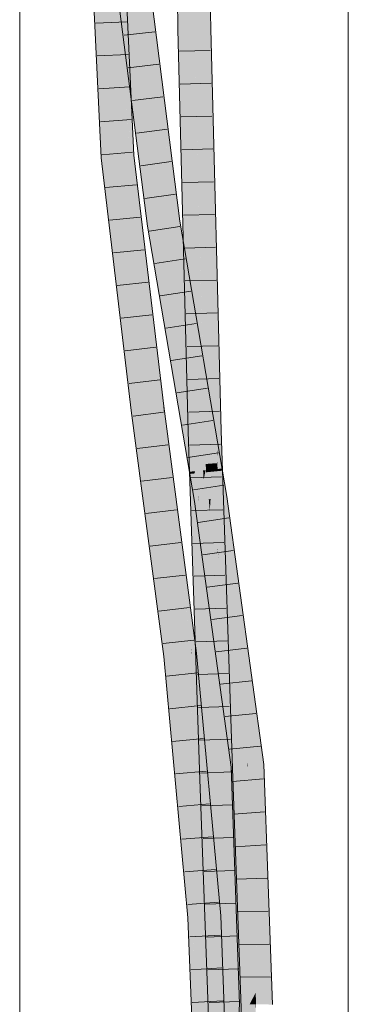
# Model space of a CAD drawing. Extents: x -620 to 300, y 62 to 1112.
# Tile 179 of 256: x 159.18 to 161.68, y 789.97 to 797.47. Entities that reach past the tile are written whole.
import ezdxf

# ---------------------------------------------------------------- set-up
doc = ezdxf.new("R2010")
doc.units = 0
doc.layers.get('0').update_dxf_attribs({"lineweight": 13})
doc.layers.add('E_Detail_Linie_Text_Bem', color=7, linetype='Continuous', lineweight=13)
for name, color, linetype, lineweight, true_color in [('E_Leerrohr 25-A06G9SFR8I', 7, 'Continuous', 9, 0xff8000), ('E_Leerrohr 25-Shading', 7, 'Continuous', 9, 0xff8000), ('E_Leerrohr 32-A06G9SFT8I', 7, 'Continuous', 9, 0x00b300), ('E_Leerrohr 32-Shading', 7, 'Continuous', 9, 0x00b300)]:
    doc.layers.add(name, color=color, linetype=linetype, lineweight=lineweight, true_color=true_color)

# ---------------------------------------------------------------- blocks, each defined once
blk = doc.blocks.new('Shading-A06G9S0W8I', base_point=(238.8995, 753.6569))
at = {"layer": 'E_Leerrohr 25-Shading', "color": 43, "true_color": 0xd7ab7f}
for points in [[(160.3872, 797.3985), (160.4238, 797.3994), (160.3754, 798.2766), (160.412, 798.2763)], [(160.5913, 798.2481), (160.5888, 798.2748), (160.6005, 797.4034)], [(160.6315, 797.8223), (160.5913, 798.2481), (160.6371, 797.4043), (160.6005, 797.4034)], [(160.3872, 797.3985), (160.3969, 797.0246), (160.4238, 797.3994), (160.4787, 795.2737)], [(160.6371, 797.4043), (160.6005, 797.4034), (160.6914, 795.2227), (160.6081, 797.1105)], [(160.6371, 797.4043), (160.6914, 795.2227), (160.6917, 795.2943)], [(160.6177, 796.8929), (160.6081, 797.1105), (160.6797, 794.3395)], [(160.3969, 797.0246), (160.4664, 794.3333), (160.4787, 795.2737), (160.503, 794.3344)], [(160.685, 794.3397), (160.6819, 795.4378), (160.6797, 794.3395), (160.6177, 796.8929)], [(160.6914, 795.2227), (160.6819, 795.4378), (160.6882, 794.3398), (160.685, 794.3397)], [(160.6914, 795.2227), (160.6965, 795.1073), (160.6917, 795.2943)], [(160.7163, 794.3406), (160.6965, 795.1073), (160.6882, 794.3398), (160.6914, 795.2227)], [(160.4664, 794.3333), (160.5431, 793.1327), (160.503, 794.3344)], [(160.4664, 794.3333), (160.5547, 791.6856), (160.5431, 793.1327), (160.5772, 791.6864)], [(160.685, 794.3397), (160.6797, 794.3395), (160.6866, 794.202)], [(160.6866, 794.202), (160.6797, 794.3395), (160.6879, 794.0952)], [(160.6866, 794.202), (160.689, 794.1953), (160.685, 794.3397), (160.6882, 794.3398)], [(160.689, 794.1953), (160.7244, 794.0972), (160.6882, 794.3398), (160.7163, 794.3406)], [(160.689, 794.1953), (160.6866, 794.202), (160.6893, 794.1486)], [(160.6879, 794.0952), (160.6898, 794.0442), (160.6866, 794.202), (160.6893, 794.1486)], [(160.6893, 794.1486), (160.6919, 794.0958), (160.689, 794.1953), (160.7241, 794.0981)], [(160.6893, 794.1486), (160.6895, 794.0956), (160.6919, 794.0958)], [(160.6898, 794.0442), (160.6879, 794.0952), (160.6899, 794.0342)], [(160.6895, 794.0956), (160.7534, 792.8679), (160.6919, 794.0958)], [(160.6895, 794.0956), (160.6898, 794.0442), (160.7534, 792.8679), (160.7811, 791.6935)], [(160.6919, 794.0958), (160.7534, 792.8679), (160.7241, 794.0981), (160.7244, 794.0972)], [(160.7534, 792.8679), (160.7894, 792.1492), (160.7244, 794.0972)], [(160.768, 791.6931), (160.7811, 791.6935), (160.6899, 794.0342), (160.6898, 794.0442)], [(160.5772, 791.6864), (160.5913, 791.6869), (160.5431, 793.1327)], [(160.7894, 792.1492), (160.7534, 792.8679), (160.8001, 791.6942), (160.7811, 791.6935)], [(160.8001, 791.6942), (160.8046, 791.6943), (160.7894, 792.1492)], [(160.5547, 791.6856), (160.6315, 789.5954), (160.5772, 791.6864)], [(160.6315, 789.5954), (160.5913, 791.6869), (160.5772, 791.6864)], [(160.5913, 791.6869), (160.6577, 789.3174), (160.6081, 791.2304)], [(160.5913, 791.6869), (160.6315, 789.5954), (160.6577, 789.3174), (160.6417, 789.3168)], [(160.7811, 791.6935), (160.768, 791.6931), (160.8128, 790.4728)], [(160.8001, 791.6942), (160.7811, 791.6935), (160.855, 789.3243), (160.8128, 790.4728)], [(160.8616, 789.3246), (160.8915, 789.3256), (160.8001, 791.6942), (160.8046, 791.6943)], [(160.8001, 791.6942), (160.855, 789.3243), (160.8616, 789.3246)], [(160.6577, 789.3174), (160.6783, 789.3181), (160.6081, 791.2304)]]:
    blk.add_solid(points, dxfattribs=at)
at = {"layer": 'E_Leerrohr 25-Shading', "color": 31, "true_color": 0xfabd7f}
for points in [[(160.4238, 797.3994), (160.5121, 797.4014), (160.412, 798.2763), (160.5004, 798.2756)], [(160.5065, 797.8228), (160.5121, 797.4014), (160.5888, 798.2748), (160.6005, 797.4034)], [(160.503, 794.3344), (160.5913, 794.3369), (160.4238, 797.3994), (160.5121, 797.4014)], [(160.5121, 797.4014), (160.5715, 795.1057), (160.6005, 797.4034), (160.6081, 797.1105)], [(160.5715, 795.1057), (160.5913, 794.3369), (160.6081, 797.1105), (160.6797, 794.3395)], [(160.503, 794.3344), (160.5431, 793.1327), (160.5313, 794.3352)], [(160.5431, 793.1327), (160.5913, 794.3369), (160.5313, 794.3352)], [(160.5431, 793.1327), (160.5913, 791.6869), (160.5913, 794.3369), (160.6797, 791.6899)], [(160.5913, 794.3369), (160.5996, 794.0886), (160.6797, 794.3395), (160.6879, 794.0952)], [(160.6856, 794.095), (160.5996, 794.0886), (160.6871, 794.0339), (160.6017, 794.0253)], [(160.6899, 794.0342), (160.6879, 794.0952), (160.6871, 794.0339), (160.6856, 794.095)], [(160.6871, 794.0339), (160.6017, 794.0253), (160.744, 791.6922), (160.6797, 791.6899)], [(160.6899, 794.0342), (160.6871, 794.0339), (160.768, 791.6931), (160.744, 791.6922)], [(160.5913, 791.6869), (160.6081, 791.2304), (160.6032, 791.6873)], [(160.6081, 791.2304), (160.6797, 791.6899), (160.6032, 791.6873)], [(160.6081, 791.2304), (160.6783, 789.3181), (160.6797, 791.6899), (160.7666, 789.3212)], [(160.744, 791.6922), (160.6797, 791.6899), (160.7617, 790.9396)], [(160.7617, 790.9396), (160.6797, 791.6899), (160.7999, 789.3224), (160.7666, 789.3212)], [(160.768, 791.6931), (160.744, 791.6922), (160.8058, 790.537), (160.7617, 790.9396)], [(160.8128, 790.4728), (160.768, 791.6931), (160.8058, 790.537)], [(160.8251, 789.3233), (160.8152, 790.2481), (160.7617, 790.9396), (160.8058, 790.537)], [(160.8251, 789.3233), (160.7617, 790.9396), (160.7999, 789.3224)], [(160.8152, 790.2481), (160.8128, 790.4728), (160.8058, 790.537)], [(160.8523, 789.397), (160.8128, 790.4728), (160.8454, 789.324), (160.8152, 790.2481)], [(160.8152, 790.2481), (160.8251, 789.3233), (160.8454, 789.324)]]:
    blk.add_solid(points, dxfattribs=at)
at = {"layer": 'E_Leerrohr 32-Shading', "color": 83, "true_color": 0x7fbd7f}
for points in [[(159.7796, 797.7096), (159.7201, 798.2016), (159.8132, 796.9869), (159.7478, 797.6048)], [(159.9926, 797.3254), (159.9693, 798.2196), (159.9618, 797.6799), (159.9596, 798.206)], [(160.012, 797.1013), (160.0045, 797.4634), (159.9926, 797.3254), (159.9693, 798.2196)], [(160.1162, 797.8979), (160.1951, 797.2779), (160.1394, 797.9001)], [(160.1804, 797.6835), (160.1526, 797.9015), (160.3345, 796.2017), (160.179, 797.5141)], [(159.9725, 797.6273), (159.9038, 797.8771), (160.1048, 796.5886), (159.9801, 797.2775)], [(159.9622, 797.5859), (160.0156, 796.4386), (159.9618, 797.6799), (159.9848, 797.4143)], [(160.1585, 797.6875), (160.1951, 797.2779), (160.179, 797.5141)], [(160.3776, 795.9346), (160.1804, 797.6835), (160.3664, 795.9329), (160.3345, 796.2018)], [(160.1804, 797.6835), (160.3776, 795.9346), (160.2097, 797.4534)], [(159.7478, 797.6048), (159.803, 796.42), (159.8132, 796.9869), (159.8394, 796.423)], [(160.179, 797.5141), (160.1951, 797.2779), (160.3345, 796.2017), (160.3452, 796.0998)], [(160.0478, 796.5326), (160.0045, 797.4634), (160.0181, 796.8082)], [(160.2097, 797.4534), (160.2162, 797.3947), (160.4026, 795.9383), (160.3802, 795.9349)], [(160.0156, 796.4386), (160.0156, 796.4379), (159.9848, 797.4143), (159.9926, 797.3254)], [(160.2162, 797.3947), (160.3776, 795.9346), (160.3802, 795.9349)], [(160.0257, 796.4388), (160.012, 797.1013), (160.0156, 796.4379), (159.9926, 797.3254)], [(160.012, 797.1014), (159.9801, 797.2775), (160.0322, 796.8688)], [(160.1614, 795.9022), (160.1048, 796.5886), (160.0322, 796.8688), (160.012, 797.1014)], [(160.1614, 795.9022), (160.0322, 796.8688), (160.1314, 796.0895)], [(160.0257, 796.4388), (160.0521, 796.441), (160.0181, 796.8082), (160.0478, 796.5326)], [(160.1048, 796.5886), (160.1614, 795.9022), (160.1916, 795.9067)], [(159.803, 796.42), (159.8339, 796.1616), (159.8394, 796.423), (159.9557, 795.4513)], [(160.0156, 796.4379), (160.0487, 796.1611), (160.0257, 796.4388)], [(160.0257, 796.4388), (160.0385, 796.2845), (160.0521, 796.441), (160.0491, 796.1937)], [(160.2522, 794.5247), (160.0521, 796.441), (160.2446, 794.5237), (160.0491, 796.1937)], [(160.0521, 796.441), (160.2522, 794.5247), (160.1238, 795.8417)], [(160.0385, 796.2845), (160.0487, 796.1611), (160.0491, 796.1937)], [(159.9557, 795.4513), (159.8339, 796.1616), (159.9882, 795.1797), (159.8998, 795.6105)], [(160.0491, 796.1937), (160.0487, 796.1611), (160.2446, 794.5237)], [(160.3345, 796.2018), (160.3452, 796.0998), (160.3664, 795.9329)], [(160.1314, 796.0895), (160.1554, 795.9013), (160.1614, 795.9022)], [(160.3664, 795.9329), (160.4502, 795.4412), (160.3776, 795.9346)], [(160.3776, 795.9346), (160.4502, 795.4412), (160.3802, 795.9349), (160.4437, 795.5086)], [(160.4437, 795.5086), (160.4026, 795.9383), (160.3802, 795.9349)], [(160.4289, 795.784), (160.4026, 795.9383), (160.4337, 795.7345)], [(160.4787, 795.2737), (160.4337, 795.7345), (160.4437, 795.5086), (160.4026, 795.9383)], [(160.1554, 795.9013), (160.3167, 795.1724), (160.1614, 795.9022)], [(160.3167, 795.1724), (160.1554, 795.9013), (160.4656, 794.2985), (160.237, 795.4219)], [(160.3167, 795.1724), (160.1916, 795.9067), (160.1614, 795.9022)], [(160.1238, 795.8417), (160.2522, 794.5247), (160.245, 794.8287), (160.2763, 794.5277)], [(160.5821, 794.7631), (160.6315, 794.595), (160.4337, 795.7345), (160.4289, 795.784)], [(160.4787, 795.2737), (160.5821, 794.7631), (160.4337, 795.7345)], [(159.8998, 795.6105), (160.0329, 794.4971), (159.9882, 795.1797), (160.0692, 794.5016)], [(160.4437, 795.5086), (160.4502, 795.4412), (160.4787, 795.2737)], [(160.4656, 794.2985), (160.237, 795.4219), (160.5108, 794.033), (160.2658, 795.2531)], [(160.5108, 794.033), (160.2658, 795.2531), (160.4742, 794.0295)], [(160.5821, 794.7631), (160.4787, 795.2737), (160.5431, 794.8958)], [(160.5431, 794.8958), (160.6081, 794.5143), (160.5821, 794.7631), (160.6331, 794.4293)], [(160.2763, 794.5277), (160.281, 794.5283), (160.245, 794.8287)], [(160.6965, 794.2134), (160.6315, 794.595), (160.6331, 794.4293), (160.5821, 794.7631)], [(160.2446, 794.5237), (160.2869, 794.2036), (160.2522, 794.5247)], [(160.2522, 794.5247), (160.2869, 794.2036), (160.2763, 794.5277), (160.2819, 794.4794)], [(160.2819, 794.4794), (160.281, 794.5283), (160.2763, 794.5277)], [(160.281, 794.5283), (160.2819, 794.4794), (160.4929, 792.6447), (160.4873, 792.6869)], [(160.2854, 794.4949), (160.281, 794.5283), (160.5007, 792.6455), (160.4929, 792.6447)], [(160.6331, 794.4293), (160.6081, 794.5143), (160.6909, 794.0505), (160.6872, 794.0501)], [(160.0329, 794.4971), (160.0732, 794.1926), (160.0692, 794.5016), (160.2533, 793.1085)], [(160.4598, 792.9263), (160.2819, 794.4794), (160.4699, 792.8187), (160.2869, 794.2036)], [(160.3048, 794.3284), (160.5052, 792.8305), (160.2854, 794.4949)], [(160.7234, 794.0536), (160.6331, 794.4293), (160.6909, 794.0505)], [(160.6331, 794.4293), (160.7244, 794.0495), (160.6965, 794.2134)], [(160.3048, 794.3284), (160.5025, 792.6457), (160.5052, 792.8305), (160.5196, 792.6476)], [(160.5007, 792.6455), (160.5025, 792.6457), (160.3048, 794.3284)], [(160.2533, 793.1085), (160.0732, 794.1926), (160.282, 792.6211), (160.2741, 792.6718)], [(160.7244, 794.0377), (160.7244, 794.0495), (160.6909, 794.0505), (160.7234, 794.0536)], [(160.5135, 794.0165), (160.5108, 794.033), (160.4771, 794.0128), (160.4742, 794.0295)], [(160.5129, 793.8027), (160.5473, 793.808), (160.4771, 794.0128), (160.5135, 794.0165)], [(160.5136, 794.0165), (160.5108, 794.033), (160.5135, 794.0165)], [(160.5431, 793.8434), (160.5136, 794.0165), (160.5473, 793.808), (160.5135, 794.0165)], [(160.6909, 794.0505), (160.6872, 794.0501), (160.6933, 794.0345), (160.6899, 794.0342)], [(160.6899, 794.0342), (160.7238, 793.8353), (160.6933, 794.0345)], [(160.7244, 794.0377), (160.6909, 794.0505), (160.6933, 794.0345)], [(160.7238, 793.8353), (160.7244, 794.0377), (160.6933, 794.0345)], [(160.7496, 793.8392), (160.7258, 794.0378), (160.7238, 793.8353), (160.7244, 794.0377)], [(160.7244, 794.0495), (160.7258, 794.0378), (160.7264, 794.0379)], [(160.7258, 794.0378), (160.7244, 794.0495), (160.7244, 794.0377)], [(160.7258, 794.0378), (160.7496, 793.8392), (160.7264, 794.0379), (160.76, 793.8409)], [(160.5473, 793.808), (160.5491, 793.8082), (160.5431, 793.8434)], [(160.7496, 793.8392), (160.7238, 793.8353), (160.8128, 793.1913)], [(160.76, 793.8409), (160.7496, 793.8392), (160.8778, 792.7212), (160.8128, 793.1913)], [(160.76, 793.8409), (160.8778, 792.7212), (160.7894, 793.6278)], [(160.5129, 793.8027), (160.6315, 792.9456), (160.5473, 793.808)], [(160.6315, 792.9456), (160.5491, 793.8082), (160.5473, 793.808)], [(160.5491, 793.8082), (160.6315, 792.9456), (160.6081, 793.3817), (160.6965, 792.4758)], [(160.7894, 793.6278), (160.8778, 792.7212), (161.0394, 791.8193), (160.951, 792.1916)], [(160.6302, 793.1921), (160.6081, 793.3817), (160.6161, 793.2994)], [(160.6081, 793.3817), (160.6302, 793.1921), (160.7266, 792.5251), (160.7404, 792.3558)], [(160.7244, 792.2739), (160.6161, 793.2994), (160.6965, 792.4758)], [(160.7244, 792.2739), (160.7504, 792.1646), (160.6161, 793.2994), (160.6302, 793.1921)], [(160.6302, 793.1921), (160.7504, 792.1646), (160.7404, 792.3558), (160.7591, 792.128)], [(160.2533, 793.1085), (160.282, 792.6211), (160.3172, 792.6251)], [(160.4873, 792.6869), (160.4598, 792.9263), (160.4699, 792.8187)], [(160.5052, 792.8305), (160.5196, 792.6476), (160.5204, 792.7159), (160.5259, 792.6483)], [(160.5259, 792.6483), (160.5293, 792.6487), (160.5204, 792.7159)], [(160.2741, 792.6718), (160.2808, 792.621), (160.282, 792.6211)], [(160.5007, 792.6455), (160.4929, 792.6447), (160.5485, 792.0654), (160.5431, 792.0998)], [(160.5025, 792.6457), (160.5007, 792.6455), (160.5538, 792.0316), (160.5485, 792.0654)], [(160.5196, 792.6476), (160.5025, 792.6457), (160.5572, 792.0103), (160.5538, 792.0316)], [(160.5572, 792.0103), (160.5259, 792.6483), (160.5196, 792.6476)], [(160.5392, 792.4362), (160.5293, 792.6487), (160.5259, 792.6483)], [(160.5572, 792.0103), (160.5602, 791.9914), (160.5259, 792.6483), (160.5392, 792.4362)], [(160.6315, 791.5397), (160.5293, 792.6487), (160.5717, 791.9182), (160.5392, 792.4362)], [(160.282, 792.6211), (160.2808, 792.621), (160.4806, 790.6316), (160.3545, 791.8219)], [(160.3172, 792.6251), (160.282, 792.6211), (160.4386, 791.1792)], [(160.282, 792.6211), (160.4806, 790.6316), (160.4979, 790.6328)], [(160.4049, 791.6739), (160.3172, 792.6251), (160.3882, 791.7797)], [(160.7266, 792.5251), (160.7591, 792.128), (160.7446, 792.3951), (160.7722, 792.073)], [(160.5392, 792.4362), (160.5602, 791.9914), (160.5717, 791.9182)], [(160.7722, 792.073), (160.8128, 791.9019), (160.7446, 792.3951)], [(160.7956, 791.7781), (160.7504, 792.1646), (160.7894, 791.8041), (160.7244, 792.2739)], [(160.951, 792.1916), (161.0056, 791.7969), (161.0394, 791.8193), (161.042, 791.8002)], [(160.7956, 791.7781), (160.7974, 791.7782), (160.7504, 792.1646), (160.7722, 792.073)], [(160.5431, 792.0998), (160.5676, 791.8337), (160.5485, 792.0654)], [(160.5538, 792.0316), (160.5485, 792.0654), (160.564, 791.9095), (160.5676, 791.8337)], [(160.5602, 791.9914), (160.5538, 792.0316), (160.564, 791.9095)], [(160.7974, 791.7782), (160.8295, 791.7811), (160.7722, 792.073), (160.8128, 791.9019)], [(160.5717, 791.9182), (160.5602, 791.9914), (160.5756, 791.8563)], [(160.5971, 791.5138), (160.5602, 791.9914), (160.564, 791.9095)], [(160.5602, 791.9914), (160.5971, 791.5138), (160.5756, 791.8563)], [(160.564, 791.9095), (160.5676, 791.8337), (160.5971, 791.5138)], [(160.6965, 790.8345), (160.6315, 791.5397), (160.5756, 791.8563), (160.5717, 791.9182)], [(160.4806, 790.6316), (160.3545, 791.8219), (160.4749, 790.6312), (160.384, 791.5013)], [(160.6965, 790.8345), (160.5756, 791.8563), (160.6815, 790.9294)], [(160.5971, 791.5138), (160.6424, 791.1769), (160.5756, 791.8563), (160.6815, 790.9294)], [(160.7894, 791.8041), (160.793, 791.7778), (160.7956, 791.7781)], [(160.4699, 790.9689), (160.4049, 791.6739), (160.4386, 791.1792), (160.3882, 791.7797)], [(160.7956, 791.7781), (160.793, 791.7778), (160.7998, 791.7097), (160.8027, 791.6238)], [(160.8027, 791.6238), (160.793, 791.7778), (160.8598, 789.9742), (160.8576, 789.9743)], [(160.7956, 791.7781), (160.7998, 791.7097), (160.7974, 791.7782)], [(160.7974, 791.7782), (160.7998, 791.7097), (160.8295, 791.7811), (160.8404, 791.0443)], [(160.8404, 791.0443), (160.8778, 790.4324), (160.8295, 791.7811)], [(161.0056, 791.7969), (161.016, 791.5054), (161.042, 791.8002), (161.1044, 790.0591)], [(160.7998, 791.7097), (160.8027, 791.6238), (160.8404, 791.0443), (160.8408, 791.0201)], [(160.803, 791.6194), (160.8027, 791.6238), (160.8627, 789.9742), (160.8598, 789.9742)], [(160.8408, 791.0201), (160.803, 791.6194), (160.8518, 790.2731)], [(160.6424, 791.1769), (160.5971, 791.5138), (160.6081, 791.3947)], [(161.016, 791.5054), (161.071, 789.971), (161.1044, 790.0591), (161.1076, 789.9705)], [(160.384, 791.5013), (160.4643, 790.6305), (160.4749, 790.6312)], [(160.6772, 790.6448), (160.7137, 790.6472), (160.6081, 791.3947), (160.6424, 791.1769)], [(160.4699, 790.9689), (160.4386, 791.1792), (160.4428, 791.1402)], [(160.4428, 791.1402), (160.4979, 790.6328), (160.4699, 790.9689), (160.5008, 790.6329)], [(160.6424, 791.1769), (160.7137, 790.6472), (160.6815, 790.9294)], [(160.8408, 791.0201), (160.8778, 790.4324), (160.8404, 791.0443)], [(160.8627, 789.9742), (160.8408, 791.0201), (160.8518, 790.2731)], [(160.8627, 789.9742), (160.8942, 789.9738), (160.8408, 791.0201), (160.8778, 790.4324)], [(160.6815, 790.9294), (160.7137, 790.6472), (160.6965, 790.8345)], [(160.4749, 790.6312), (160.4643, 790.6305), (160.4815, 790.4647)], [(160.4815, 790.4647), (160.4643, 790.6305), (160.5447, 788.8615), (160.5323, 788.8613)], [(160.4914, 790.3681), (160.4806, 790.6316), (160.4815, 790.4647), (160.4749, 790.6312)], [(160.4979, 790.6328), (160.4806, 790.6316), (160.5226, 790.0671), (160.4914, 790.3681)], [(160.4979, 790.6328), (160.5058, 790.4531), (160.5008, 790.6329)], [(160.5058, 790.4531), (160.5226, 790.0671), (160.5008, 790.6329)], [(160.6772, 790.6448), (160.7244, 790.3698), (160.7137, 790.6472)], [(160.6772, 790.6448), (160.7456, 788.8649), (160.7244, 790.3698), (160.7653, 788.8652)], [(160.5532, 788.8616), (160.4914, 790.3681), (160.5447, 788.8615), (160.4815, 790.4647)], [(160.5431, 789.5328), (160.5226, 790.0671), (160.5532, 788.8616), (160.4914, 790.3681)], [(160.7653, 788.8652), (160.7822, 788.8655), (160.7244, 790.3698)], [(160.8598, 789.9742), (160.8576, 789.9743), (160.8511, 789.5332), (160.7894, 789.0366)], [(160.8627, 789.9742), (160.8598, 789.9742), (160.8553, 789.5672), (160.8511, 789.5332)], [(160.8778, 789.7479), (160.8942, 789.9738), (160.8553, 789.5672), (160.8627, 789.9742)]]:
    blk.add_solid(points, dxfattribs=at)
at = {"layer": 'E_Leerrohr 32-Shading', "color": 83, "true_color": 0x7fd57f}
for points in [[(160.1162, 797.8979), (160.0621, 797.6229), (160.1951, 797.2779), (160.1938, 796.5888)], [(159.8686, 797.6972), (159.7796, 797.7096), (159.902, 796.9791), (159.8132, 796.9869)], [(159.9622, 797.5859), (159.8686, 797.6972), (159.902, 796.9791)], [(159.902, 796.9791), (159.9275, 796.4305), (159.9622, 797.5859), (160.0156, 796.4379)], [(160.0621, 797.6229), (159.9725, 797.6273), (160.1938, 796.5888), (160.1048, 796.5886)], [(160.1951, 797.2779), (160.1938, 796.5888), (160.3533, 795.9309), (160.279, 795.9198)], [(160.1951, 797.2779), (160.3533, 795.9309), (160.3452, 796.0998)], [(159.8132, 796.9869), (159.8394, 796.423), (159.902, 796.9791), (159.9275, 796.4305)], [(160.1795, 796.5887), (160.1048, 796.5886), (160.279, 795.9198), (160.1916, 795.9067)], [(160.1938, 796.5888), (160.1795, 796.5887), (160.279, 795.9198)], [(159.8394, 796.423), (159.9557, 795.4513), (159.9275, 796.4305), (160.0447, 795.4512)], [(159.9275, 796.4305), (160.0447, 795.4512), (160.0156, 796.4379), (160.0487, 796.1611)], [(160.0447, 795.4512), (160.157, 794.5127), (160.0487, 796.1611), (160.2446, 794.5237)], [(160.3533, 795.9309), (160.3664, 795.9329), (160.3452, 796.0998)], [(160.279, 795.9198), (160.4053, 795.1786), (160.3533, 795.9309)], [(160.4053, 795.1786), (160.3664, 795.9329), (160.3533, 795.9309)], [(160.4502, 795.4412), (160.3664, 795.9329), (160.5065, 794.5845), (160.4053, 795.1786)], [(160.1916, 795.9067), (160.3167, 795.1724), (160.279, 795.9198), (160.4053, 795.1786)], [(160.0109, 795.4512), (159.9557, 795.4513), (159.9882, 795.1797)], [(160.0447, 795.4512), (160.0109, 795.4512), (160.0692, 794.5016), (159.9882, 795.1797)], [(160.0447, 795.4512), (160.0692, 794.5016), (160.157, 794.5127)], [(160.4787, 795.2737), (160.4502, 795.4412), (160.5281, 794.7681), (160.5188, 794.6896)], [(160.4502, 795.4412), (160.5065, 794.5845), (160.4806, 795.108)], [(160.4787, 795.2737), (160.5281, 794.7681), (160.5431, 794.8958)], [(160.5065, 794.5845), (160.4053, 795.1786), (160.4656, 794.2985), (160.3167, 795.1724)], [(160.5065, 794.5845), (160.5538, 794.3065), (160.4806, 795.108)], [(160.5431, 794.8958), (160.5281, 794.7681), (160.6081, 794.5143), (160.5985, 794.4325)], [(160.5188, 794.6896), (160.5538, 794.3065), (160.5281, 794.7681), (160.599, 794.0416)], [(160.5985, 794.4325), (160.5281, 794.7681), (160.5779, 794.2576)], [(160.5065, 794.5845), (160.4656, 794.2985), (160.4729, 794.2991)], [(160.5538, 794.3065), (160.5065, 794.5845), (160.4729, 794.2991)], [(160.0692, 794.5016), (160.2533, 793.1085), (160.157, 794.5127), (160.3418, 793.113)], [(160.157, 794.5127), (160.3418, 793.113), (160.2446, 794.5237), (160.2869, 794.2036)], [(160.5985, 794.4325), (160.7238, 793.8353), (160.6081, 794.5143)], [(160.7238, 793.8353), (160.5985, 794.4325), (160.599, 794.0416), (160.5779, 794.2576)], [(160.5204, 794.3034), (160.4656, 794.2985), (160.5336, 794.0353), (160.5108, 794.033)], [(160.599, 794.0416), (160.5538, 794.3065), (160.5336, 794.0353), (160.5204, 794.3034)], [(160.4524, 792.7496), (160.4708, 792.7943), (160.2905, 794.1317), (160.2869, 794.2036)], [(160.4699, 792.8187), (160.2869, 794.2036), (160.4708, 792.7943)], [(160.405, 792.6348), (160.4524, 792.7496), (160.3418, 793.113), (160.2905, 794.1317)], [(160.5135, 794.0333), (160.5108, 794.033), (160.5136, 794.0165)], [(160.5136, 794.0165), (160.5193, 794.0339), (160.5135, 794.0333)], [(160.5136, 794.0165), (160.5431, 793.8434), (160.5193, 794.0339), (160.5423, 793.8593)], [(160.5423, 793.8593), (160.5336, 794.0353), (160.5193, 794.0339)], [(160.5491, 793.8082), (160.5831, 793.9674), (160.5336, 794.0353), (160.5795, 794.0397)], [(160.549, 793.809), (160.5491, 793.8082), (160.5423, 793.8596), (160.5336, 794.0353)], [(160.5831, 793.9674), (160.599, 794.0416), (160.5795, 794.0397)], [(160.5907, 793.8147), (160.599, 794.0416), (160.5831, 793.9674)], [(160.5907, 793.8147), (160.6226, 793.8196), (160.599, 794.0416), (160.6017, 794.0253)], [(160.7238, 793.8353), (160.599, 794.0416), (160.6364, 793.8218)], [(160.6226, 793.8196), (160.6364, 793.8218), (160.6017, 794.0253)], [(160.5831, 793.9674), (160.5491, 793.8082), (160.5907, 793.8147)], [(160.5431, 793.8434), (160.549, 793.809), (160.5423, 793.8596)], [(160.7238, 793.8353), (160.6364, 793.8218), (160.8128, 793.1913), (160.8494, 792.2817)], [(160.5491, 793.8082), (160.6081, 793.3817), (160.5907, 793.8147)], [(160.5907, 793.8147), (160.6081, 793.3817), (160.6226, 793.8196), (160.6304, 793.7284)], [(160.6304, 793.7284), (160.6364, 793.8218), (160.6226, 793.8196)], [(160.7199, 792.683), (160.6879, 793.4424), (160.6304, 793.7284), (160.6364, 793.8218)], [(160.6874, 793.4529), (160.6364, 793.8218), (160.6879, 793.4424)], [(160.7266, 792.5251), (160.7199, 792.683), (160.6081, 793.3817), (160.6304, 793.7284)], [(160.6879, 793.4424), (160.6969, 793.3761), (160.6874, 793.4529), (160.6962, 793.3893)], [(160.6879, 793.4424), (160.7199, 792.683), (160.6969, 793.3761), (160.7446, 792.3951)], [(160.6969, 793.3761), (160.8477, 792.264), (160.6962, 793.3893), (160.8494, 792.2817)], [(160.7446, 792.3951), (160.8128, 791.9019), (160.6969, 793.3761), (160.8477, 792.264)], [(160.8494, 792.2817), (160.9144, 791.8117), (160.8128, 793.1913), (160.8778, 792.7212)], [(160.2533, 793.1085), (160.3172, 792.6251), (160.3418, 793.113), (160.405, 792.6348)], [(160.4766, 792.6428), (160.4708, 792.7943), (160.465, 792.6415), (160.4524, 792.7496)], [(160.4873, 792.6869), (160.4699, 792.8187), (160.4904, 792.6443), (160.4708, 792.7943)], [(160.4904, 792.6443), (160.4708, 792.7943), (160.4766, 792.6428)], [(160.4524, 792.7496), (160.405, 792.6348), (160.465, 792.6415)], [(160.8778, 792.7212), (160.9144, 791.8117), (160.951, 792.1916)], [(160.405, 792.6348), (160.3172, 792.6251), (160.4415, 792.2393), (160.4049, 791.6739)], [(160.405, 792.6348), (160.4995, 791.7915), (160.465, 792.6415), (160.4798, 792.5236)], [(160.405, 792.6348), (160.4415, 792.2393), (160.439, 792.3318)], [(160.4798, 792.5236), (160.4766, 792.6428), (160.465, 792.6415)], [(160.4904, 792.6443), (160.4766, 792.6428), (160.589, 790.6389), (160.5065, 791.5343)], [(160.4904, 792.6443), (160.4929, 792.6447), (160.4873, 792.6869)], [(160.4929, 792.6447), (160.4904, 792.6443), (160.5431, 792.0998), (160.5428, 792.0946)], [(160.5396, 792.0466), (160.5428, 792.0946), (160.509, 792.291), (160.4904, 792.6443)], [(160.4904, 792.6443), (160.589, 790.6389), (160.5961, 790.6393)], [(160.7199, 792.683), (160.7266, 792.5251), (160.7446, 792.3951)], [(160.4415, 792.2393), (160.5065, 791.5343), (160.439, 792.3318), (160.4995, 791.7915)], [(160.5299, 791.8955), (160.5396, 792.0466), (160.509, 792.291)], [(160.9122, 791.7886), (160.8477, 792.264), (160.8295, 791.7811), (160.8128, 791.9019)], [(160.9144, 791.8117), (160.8494, 792.2817), (160.9122, 791.7886), (160.8477, 792.264)], [(160.4049, 791.6739), (160.4699, 790.9689), (160.4415, 792.2393), (160.5065, 791.5343)], [(160.9144, 791.8117), (160.9175, 791.789), (160.951, 792.1916), (161.0056, 791.7969)], [(160.5676, 791.8337), (160.5428, 792.0946), (160.5961, 790.6393), (160.5299, 791.8955)], [(160.5428, 792.0946), (160.5676, 791.8337), (160.5431, 792.0998)], [(160.5971, 791.5138), (160.5676, 791.8337), (160.6063, 791.3671), (160.6004, 791.2767)], [(160.5676, 791.8337), (160.5961, 790.6393), (160.6379, 790.6422)], [(160.9144, 791.8117), (160.9122, 791.7886), (160.9153, 791.7888)], [(160.9144, 791.8117), (160.9153, 791.7888), (160.9175, 791.789)], [(160.8295, 791.7811), (160.8778, 790.4324), (160.9122, 791.7886)], [(160.9122, 791.7886), (160.8778, 790.4324), (160.9153, 791.7888), (160.9159, 791.7333)], [(160.9304, 790.3535), (160.9159, 791.7333), (160.8942, 789.9738), (160.8778, 790.4324)], [(160.9159, 791.7333), (160.9175, 791.789), (160.9153, 791.7888)], [(160.9794, 790.0614), (160.9175, 791.789), (160.9344, 789.9731), (160.9159, 791.7333)], [(161.0056, 791.7969), (160.9175, 791.789), (161.016, 791.5054), (160.9993, 790.847)], [(160.9175, 791.789), (160.9794, 790.0614), (160.9993, 790.847)], [(160.4699, 790.9689), (160.5008, 790.6329), (160.5065, 791.5343), (160.589, 790.6389)], [(160.5971, 791.5138), (160.6063, 791.3671), (160.6081, 791.3947)], [(160.9794, 790.0614), (160.9826, 789.9724), (161.016, 791.5054), (161.071, 789.971)], [(160.6004, 791.2767), (160.6379, 790.6422), (160.6063, 791.3671), (160.6517, 790.6431)], [(160.6066, 791.3713), (160.6063, 791.3671), (160.6535, 790.6432), (160.6517, 790.6431)], [(160.6081, 791.3947), (160.6066, 791.3713), (160.6772, 790.6448), (160.6535, 790.6432)], [(160.5307, 790.6349), (160.5008, 790.6329), (160.5371, 790.0673), (160.5226, 790.0671)], [(160.589, 790.6389), (160.5307, 790.6349), (160.6109, 790.0683), (160.5371, 790.0673)], [(160.5961, 790.6393), (160.589, 790.6389), (160.6008, 790.4578)], [(160.589, 790.6389), (160.6109, 790.0683), (160.6008, 790.4578)], [(160.5961, 790.6393), (160.6109, 790.0683), (160.6379, 790.6422), (160.6464, 790.3766)], [(160.6379, 790.6422), (160.6464, 790.3766), (160.6517, 790.6431), (160.6577, 790.4753)], [(160.6517, 790.6431), (160.6577, 790.4753), (160.6535, 790.6432), (160.6593, 790.4886)], [(160.6593, 790.4886), (160.6772, 790.6448), (160.6535, 790.6432)], [(160.7203, 788.8644), (160.7456, 788.8649), (160.6593, 790.4886), (160.6772, 790.6448)], [(160.6577, 790.4753), (160.6464, 790.3766), (160.7156, 788.8643), (160.695, 788.864)], [(160.7156, 788.8643), (160.7203, 788.8644), (160.6577, 790.4753), (160.6593, 790.4886)], [(160.6464, 790.3766), (160.6109, 790.0683), (160.695, 788.864), (160.6572, 788.8633)], [(160.9344, 789.9731), (160.9304, 790.3535), (160.8942, 789.9738)], [(160.5371, 790.0673), (160.5226, 790.0671), (160.5431, 789.5328)], [(160.6109, 790.0683), (160.5371, 790.0673), (160.5689, 788.8619), (160.5431, 789.5328)], [(160.6109, 790.0683), (160.5689, 788.8619), (160.6572, 788.8633)], [(160.9794, 790.0614), (160.9344, 789.9731), (160.9803, 789.9724)], [(160.9826, 789.9724), (160.9794, 790.0614), (160.9803, 789.9724)], [(160.9344, 789.9731), (160.8942, 789.9738), (160.9144, 789.0339), (160.8778, 789.7479)], [(160.9144, 789.0339), (160.9794, 789.9285), (160.9344, 789.9731), (160.9803, 789.9724)], [(160.9794, 789.9285), (160.9826, 789.9724), (160.9803, 789.9724)]]:
    blk.add_solid(points, dxfattribs=at)
blk = doc.blocks.new('Referenz-A06G9SFV8I')
at = {"layer": 'E_Detail_Linie_Text_Bem', "linetype": 'Continuous', "ltscale": 0.13}
for p, q in [((159.1841, 793.4133), (159.1841, 802.5934)), ((161.6841, 802.5934), (161.6841, 753.4133)), ((159.1841, 781.6133), (159.1841, 793.4133))]:
    blk.add_line(p, q, dxfattribs=at)
at = {"layer": 'E_Leerrohr 25-A06G9SFR8I', "linetype": 'Continuous', "ltscale": 0.13}
for p, q in [((160.3872, 797.3985), (160.3754, 798.2766)), ((160.6371, 797.4043), (160.6254, 798.2745)), ((160.4664, 794.3333), (160.3872, 797.3985)), ((160.7163, 794.3406), (160.6371, 797.4043)), ((160.6339, 797.2384), (160.399, 797.2329)), ((160.6404, 796.9886), (160.4054, 796.983)), ((160.6468, 796.7387), (160.4119, 796.733)), ((160.6533, 796.4889), (160.4183, 796.483)), ((160.6597, 796.239), (160.4248, 796.233)), ((160.6662, 795.9891), (160.4313, 795.983)), ((160.6726, 795.7393), (160.4377, 795.7331)), ((160.6791, 795.4894), (160.4442, 795.4831)), ((160.6856, 795.2396), (160.4506, 795.2331)), ((160.692, 794.9897), (160.4571, 794.9831)), ((160.6985, 794.7399), (160.4636, 794.7332)), ((160.7049, 794.49), (160.47, 794.4832)), ((160.5547, 791.6856), (160.4664, 794.3333)), ((160.8046, 791.6943), (160.7163, 794.3406)), ((160.7121, 794.2402), (160.4772, 794.2332)), ((160.7205, 793.9904), (160.4856, 793.9833)), ((160.7288, 793.7406), (160.4939, 793.7334)), ((160.7371, 793.4908), (160.5023, 793.4835)), ((160.7455, 793.241), (160.5106, 793.2335)), ((160.7538, 792.9912), (160.5189, 792.9836)), ((160.7621, 792.7414), (160.5273, 792.7337)), ((160.7705, 792.4916), (160.5356, 792.4838)), ((160.7788, 792.2418), (160.544, 792.2338)), ((160.7872, 791.992), (160.5523, 791.9839)), ((160.7955, 791.7422), (160.5606, 791.734)), ((160.6417, 789.3168), (160.5547, 791.6856)), ((160.8915, 789.3256), (160.8046, 791.6943)), ((160.8045, 791.4924), (160.5696, 791.4842)), ((160.8137, 791.2425), (160.5788, 791.2343)), ((160.8228, 790.9927), (160.588, 790.9845)), ((160.832, 790.7429), (160.5972, 790.7346)), ((160.8412, 790.4931), (160.6063, 790.4848)), ((160.8504, 790.2432), (160.6155, 790.235)), ((160.8595, 789.9934), (160.6247, 789.9851))]:
    blk.add_line(p, q, dxfattribs=at)
at = {"layer": 'E_Leerrohr 32-A06G9SFT8I', "linetype": 'Continuous', "ltscale": 0.13}
for p, q in [((159.803, 796.42), (159.7194, 798.2167)), ((160.0521, 796.441), (159.9693, 798.2196)), ((160.4026, 795.9383), (160.1526, 797.9015)), ((160.1554, 795.9013), (159.9038, 797.8771)), ((159.9973, 797.4579), (159.7626, 797.4479)), ((160.2113, 797.3811), (159.9778, 797.355)), ((160.0089, 797.2094), (159.7742, 797.197)), ((160.2428, 797.1338), (160.0095, 797.1062)), ((160.0205, 796.9608), (159.7859, 796.9461)), ((160.2743, 796.8866), (160.0411, 796.8575)), ((160.032, 796.7123), (159.7976, 796.6951)), ((160.3058, 796.6393), (160.0728, 796.6088)), ((160.0435, 796.4638), (159.8093, 796.4442)), ((160.0329, 794.4971), (159.803, 796.42)), ((160.281, 794.5283), (160.0521, 796.441)), ((160.3373, 796.392), (160.1045, 796.36)), ((160.0715, 796.2161), (159.8374, 796.1952)), ((160.3688, 796.1448), (160.1362, 796.1113)), ((160.1011, 795.9684), (159.8671, 795.9463)), ((160.76, 793.8409), (160.4026, 795.9383)), ((160.5129, 793.8027), (160.1554, 795.9013)), ((160.4019, 795.8977), (160.1695, 795.8629)), ((160.1307, 795.7208), (159.8969, 795.6975)), ((160.4439, 795.6513), (160.2115, 795.6164)), ((160.1604, 795.4732), (159.9267, 795.4486)), ((160.4859, 795.4049), (160.2535, 795.3699)), ((160.19, 795.2256), (159.9564, 795.1998)), ((160.5279, 795.1585), (160.2955, 795.1234)), ((160.2196, 794.978), (159.9862, 794.9509)), ((160.5698, 794.9122), (160.3375, 794.8768)), ((160.2492, 794.7304), (160.016, 794.7021)), ((160.6118, 794.6658), (160.3795, 794.6303)), ((160.5292, 792.6487), (160.281, 794.5283)), ((160.2808, 792.621), (160.0329, 794.4971)), ((160.2794, 794.4827), (160.0463, 794.4534)), ((160.6538, 794.4194), (160.4215, 794.3838)), ((160.3122, 794.2346), (160.079, 794.2058)), ((160.6958, 794.173), (160.4635, 794.1373)), ((160.345, 793.9866), (160.1117, 793.9582)), ((160.7377, 793.9266), (160.5055, 793.8908)), ((161.042, 791.8002), (160.76, 793.8409)), ((160.793, 791.7778), (160.5129, 793.8027)), ((160.3777, 793.7385), (160.1444, 793.7106)), ((160.7748, 793.6788), (160.5424, 793.6441)), ((160.4105, 793.4905), (160.1771, 793.4629)), ((160.8092, 793.4303), (160.5765, 793.3974)), ((160.4433, 793.2424), (160.2098, 793.2153)), ((160.8436, 793.1818), (160.6106, 793.1506)), ((160.476, 792.9943), (160.2425, 792.9677)), ((160.8779, 792.9332), (160.6448, 792.9039)), ((160.5088, 792.7463), (160.2753, 792.72)), ((160.7137, 790.6472), (160.5292, 792.6487)), ((160.9123, 792.6847), (160.6789, 792.6572)), ((160.4643, 790.6305), (160.2808, 792.621)), ((160.5357, 792.4973), (160.302, 792.472)), ((160.9466, 792.4361), (160.713, 792.4104)), ((160.5587, 792.2477), (160.3249, 792.2237)), ((160.981, 792.1876), (160.7472, 792.1637)), ((160.5817, 791.9981), (160.3478, 791.9754)), ((161.0153, 791.939), (160.7813, 791.9169)), ((160.6047, 791.7485), (160.3707, 791.7271)), ((160.8576, 789.9743), (160.793, 791.7778)), ((161.1076, 789.9704), (161.042, 791.8002)), ((161.0386, 791.6892), (160.8044, 791.6696)), ((160.6277, 791.4989), (160.3936, 791.4788)), ((161.0476, 791.4376), (160.8132, 791.4214)), ((160.6507, 791.2493), (160.4165, 791.2305)), ((161.0567, 791.1861), (160.822, 791.1733)), ((160.6737, 790.9997), (160.4394, 790.9822)), ((161.0657, 790.9345), (160.8309, 790.9251)), ((160.6967, 790.7501), (160.4623, 790.7339)), ((161.0747, 790.683), (160.8398, 790.677)), ((160.5323, 788.8613), (160.4643, 790.6305)), ((160.7822, 788.8655), (160.7137, 790.6472)), ((160.7119, 790.4999), (160.4774, 790.4852)), ((161.0837, 790.4315), (160.8487, 790.4289)), ((160.7216, 790.2493), (160.4869, 790.2362)), ((161.0926, 790.1799), (160.8577, 790.1807)), ((160.7312, 789.9987), (160.4965, 789.9872)), ((160.7404, 788.3633), (160.8576, 789.9743))]:
    blk.add_line(p, q, dxfattribs=at)

msp = doc.modelspace()

# ---------------------------------------------------------------- block references
at = {"color": 8, "lineweight": 25, "ltscale": 0.25, "true_color": 0x808080}
msp.add_blockref('Referenz-A06G9SFV8I', (0, 0), dxfattribs=at)
msp.add_blockref('Shading-A06G9S0W8I', (238.8995, 753.6569))

doc.saveas('drawing.dxf')
